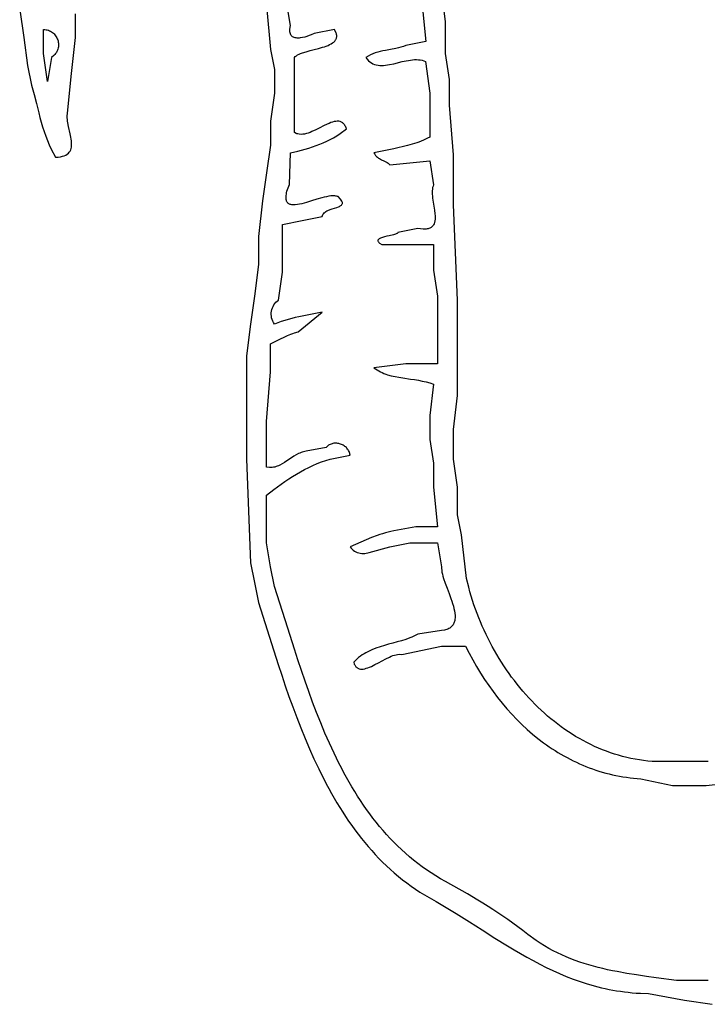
# Model space of a CAD drawing. Extents: x -38.8 to 24, y -17.1 to 3.4.
# Tile 2 of 29: x -36.5 to -34.7, y -5.5 to -3.1. Entities that reach past the tile are written whole.
import ezdxf

# ---------------------------------------------------------------- set-up
doc = ezdxf.new("R2010")
doc.units = 0

msp = doc.modelspace()

# ---------------------------------------------------------------- linework, layer by layer
at = {"color": 7, "linetype": 'CONTINUOUS'}
for p, q in [((-35.396435, -3.078553), (-35.406435, -2.998553)), ((-35.846435, -3.038553), (-35.836435, -3.148553)), ((-35.786435, -3.088553), (-35.796435, -3.028553)), ((-35.456435, -3.028553), (-35.446435, -3.128553)), ((-36.466435, -3.048553), (-36.456435, -3.118553)), ((-36.326435, -3.118553), (-36.326435, -3.058553)), ((-35.787702, -3.096954), (-35.786435, -3.088553)), ((-35.396435, -3.158553), (-35.396435, -3.078553)), ((-36.406435, -3.098553), (-36.403269, -3.098583)), ((-36.406435, -3.158553), (-36.406435, -3.098553)), ((-36.406435, -3.098553), (-36.406435, -3.098553)), ((-36.403269, -3.098583), (-36.400197, -3.098884)), ((-36.400197, -3.098884), (-36.397226, -3.099444)), ((-36.397226, -3.099444), (-36.394362, -3.100248)), ((-36.394362, -3.100248), (-36.391612, -3.101284)), ((-36.391612, -3.101284), (-36.388984, -3.102539)), ((-36.388984, -3.102539), (-36.386485, -3.103999)), ((-36.386485, -3.103999), (-36.384122, -3.105651)), ((-36.384122, -3.105651), (-36.381901, -3.107482)), ((-36.381901, -3.107482), (-36.37983, -3.109479)), ((-36.37983, -3.109479), (-36.377916, -3.111628)), ((-36.377916, -3.111628), (-36.376166, -3.113916)), ((-36.376166, -3.113916), (-36.374587, -3.11633)), ((-36.374587, -3.11633), (-36.373186, -3.118857)), ((-35.787823, -3.100572), (-35.787702, -3.096954)), ((-35.787625, -3.103821), (-35.787823, -3.100572)), ((-35.787128, -3.106719), (-35.787625, -3.103821)), ((-35.78635, -3.109279), (-35.787128, -3.106719)), ((-35.785308, -3.111518), (-35.78635, -3.109279)), ((-35.78402, -3.113452), (-35.785308, -3.111518)), ((-35.782505, -3.115095), (-35.78402, -3.113452)), ((-35.78078, -3.116463), (-35.782505, -3.115095)), ((-35.778864, -3.117573), (-35.78078, -3.116463)), ((-35.776775, -3.118439), (-35.778864, -3.117573)), ((-35.774531, -3.119077), (-35.776775, -3.118439)), ((-35.755993, -3.118464), (-35.761614, -3.119391)), ((-35.75033, -3.117123), (-35.755993, -3.118464)), ((-35.744769, -3.115492), (-35.75033, -3.117123)), ((-35.739454, -3.113695), (-35.744769, -3.115492)), ((-35.734531, -3.111857), (-35.739454, -3.113695)), ((-35.726435, -3.108553), (-35.734531, -3.111857)), ((-35.67573, -3.098112), (-35.726435, -3.108553)), ((-35.671319, -3.107098), (-35.67573, -3.098112)), ((-35.670701, -3.109147), (-35.671319, -3.107098)), ((-35.670266, -3.111121), (-35.670701, -3.109147)), ((-35.670653, -3.119942), (-35.670251, -3.118311)), ((-35.670009, -3.113022), (-35.670266, -3.111121)), ((-35.670251, -3.118311), (-35.670007, -3.116615)), ((-35.669924, -3.114853), (-35.670009, -3.113022)), ((-35.670007, -3.116615), (-35.669924, -3.114853)), ((-36.456435, -3.118553), (-36.446435, -3.188553)), ((-36.373186, -3.118857), (-36.371969, -3.121484)), ((-36.371969, -3.121484), (-36.370945, -3.124197)), ((-36.370945, -3.124197), (-36.37012, -3.126983)), ((-36.37012, -3.126983), (-36.369502, -3.129829)), ((-36.369229, -3.141547), (-36.369747, -3.144494)), ((-36.369502, -3.129829), (-36.369096, -3.132721)), ((-36.368953, -3.138593), (-36.369229, -3.141547)), ((-36.369096, -3.132721), (-36.368911, -3.135647)), ((-36.368911, -3.135647), (-36.368953, -3.138593)), ((-36.336435, -3.208553), (-36.326435, -3.118553)), ((-35.77215, -3.119502), (-35.774531, -3.119077)), ((-35.769649, -3.119731), (-35.77215, -3.119502)), ((-35.767048, -3.119778), (-35.769649, -3.119731)), ((-35.764363, -3.11966), (-35.767048, -3.119778)), ((-35.761614, -3.119391), (-35.764363, -3.11966)), ((-35.716016, -3.145836), (-35.70583, -3.142977)), ((-35.70583, -3.142977), (-35.700954, -3.141444)), ((-35.700954, -3.141444), (-35.696277, -3.139818)), ((-35.696277, -3.139818), (-35.691845, -3.138083)), ((-35.691845, -3.138083), (-35.687698, -3.136224)), ((-35.687698, -3.136224), (-35.68388, -3.134223)), ((-35.68388, -3.134223), (-35.680433, -3.132063)), ((-35.680433, -3.132063), (-35.677399, -3.129729)), ((-35.677399, -3.129729), (-35.674821, -3.127203)), ((-35.674821, -3.127203), (-35.672743, -3.124469)), ((-35.672743, -3.124469), (-35.671903, -3.123019)), ((-35.671903, -3.123019), (-35.671205, -3.121511)), ((-35.671205, -3.121511), (-35.670653, -3.119942)), ((-35.508807, -3.142578), (-35.51515, -3.144201)), ((-35.502561, -3.140714), (-35.508807, -3.142578)), ((-35.496435, -3.138553), (-35.502561, -3.140714)), ((-35.446435, -3.128553), (-35.496435, -3.138553)), ((-36.396435, -3.228553), (-36.406435, -3.158553)), ((-36.380722, -3.163839), (-36.386432, -3.168557)), ((-36.378317, -3.161306), (-36.380722, -3.163839)), ((-36.376203, -3.158673), (-36.378317, -3.161306)), ((-36.374373, -3.155956), (-36.376203, -3.158673)), ((-36.372819, -3.153166), (-36.374373, -3.155956)), ((-36.371535, -3.150316), (-36.372819, -3.153166)), ((-36.370513, -3.147421), (-36.371535, -3.150316)), ((-36.369747, -3.144494), (-36.370513, -3.147421)), ((-35.836435, -3.148553), (-35.826435, -3.198553)), ((-35.776435, -3.168553), (-35.774134, -3.166234)), ((-35.774134, -3.166234), (-35.771353, -3.164088)), ((-35.771353, -3.164088), (-35.768134, -3.1621)), ((-35.768134, -3.1621), (-35.76452, -3.160251)), ((-35.76452, -3.160251), (-35.760554, -3.158527)), ((-35.760554, -3.158527), (-35.756278, -3.156909)), ((-35.756278, -3.156909), (-35.746965, -3.153929)), ((-35.746965, -3.153929), (-35.736924, -3.151179)), ((-35.736924, -3.151179), (-35.726494, -3.148525)), ((-35.726494, -3.148525), (-35.716016, -3.145836)), ((-35.585048, -3.161975), (-35.596437, -3.168554)), ((-35.57909, -3.159348), (-35.585048, -3.161975)), ((-35.572987, -3.157091), (-35.57909, -3.159348)), ((-35.56676, -3.155146), (-35.572987, -3.157091)), ((-35.560431, -3.153458), (-35.56676, -3.155146)), ((-35.554024, -3.151973), (-35.560431, -3.153458)), ((-35.547558, -3.150634), (-35.554024, -3.151973)), ((-35.534545, -3.148175), (-35.547558, -3.150634)), ((-35.521569, -3.145638), (-35.534545, -3.148175)), ((-35.51515, -3.144201), (-35.521569, -3.145638)), ((-35.386435, -3.223553), (-35.396435, -3.158553)), ((-36.446435, -3.188553), (-36.436435, -3.238553)), ((-36.386432, -3.168557), (-36.396435, -3.228553)), ((-35.776435, -3.263553), (-35.776435, -3.168553)), ((-35.596437, -3.168554), (-35.593388, -3.17288)), ((-35.593388, -3.17288), (-35.590106, -3.176593)), ((-35.590106, -3.176593), (-35.586605, -3.179729)), ((-35.586605, -3.179729), (-35.582897, -3.182324)), ((-35.582897, -3.182324), (-35.578994, -3.184412)), ((-35.578994, -3.184412), (-35.57491, -3.186029)), ((-35.57491, -3.186029), (-35.570657, -3.187211)), ((-35.570657, -3.187211), (-35.566248, -3.187993)), ((-35.566248, -3.187993), (-35.561696, -3.18841)), ((-35.561696, -3.18841), (-35.557013, -3.188498)), ((-35.557013, -3.188498), (-35.552211, -3.188292)), ((-35.552211, -3.188292), (-35.547304, -3.187827)), ((-35.547304, -3.187827), (-35.542304, -3.18714)), ((-35.542304, -3.18714), (-35.537224, -3.186265)), ((-35.537224, -3.186265), (-35.526875, -3.184093)), ((-35.526875, -3.184093), (-35.505772, -3.179054)), ((-35.505772, -3.179054), (-35.495222, -3.176753)), ((-35.495222, -3.176753), (-35.489991, -3.175781)), ((-35.489991, -3.175781), (-35.484807, -3.174976)), ((-35.484807, -3.174976), (-35.479682, -3.174372)), ((-35.479682, -3.174372), (-35.47463, -3.174006)), ((-35.47463, -3.174006), (-35.469662, -3.173911)), ((-35.469662, -3.173911), (-35.464791, -3.174125)), ((-35.464791, -3.174125), (-35.460031, -3.174682)), ((-35.460031, -3.174682), (-35.455393, -3.175617)), ((-35.455393, -3.175617), (-35.446536, -3.178766)), ((-35.446536, -3.178766), (-35.436435, -3.258553)), ((-36.346515, -3.30854), (-36.336435, -3.208553)), ((-35.826435, -3.198553), (-35.826435, -3.258553)), ((-36.436435, -3.238553), (-36.430446, -3.2612)), ((-35.386435, -3.288553), (-35.386435, -3.223553)), ((-36.430446, -3.2612), (-36.424606, -3.284439)), ((-35.826435, -3.258553), (-35.836435, -3.328553)), ((-35.775675, -3.35738), (-35.776435, -3.263553)), ((-35.436435, -3.258553), (-35.436435, -3.313553)), ((-36.424606, -3.284439), (-36.418624, -3.307965)), ((-35.376435, -3.413553), (-35.386435, -3.288553)), ((-36.418624, -3.307965), (-36.415489, -3.319741)), ((-36.347127, -3.316186), (-36.346515, -3.30854)), ((-36.34702, -3.320233), (-36.347127, -3.316186)), ((-35.436435, -3.313553), (-35.436435, -3.368553)), ((-36.415489, -3.319741), (-36.41221, -3.331474)), ((-36.41221, -3.331474), (-36.40875, -3.343127)), ((-36.346681, -3.324406), (-36.34702, -3.320233)), ((-36.346143, -3.328687), (-36.346681, -3.324406)), ((-36.345439, -3.333057), (-36.346143, -3.328687)), ((-36.343664, -3.341994), (-36.345439, -3.333057)), ((-35.836435, -3.328553), (-35.836435, -3.388553)), ((-35.703206, -3.3406), (-35.712768, -3.345483)), ((-35.693874, -3.336098), (-35.703206, -3.3406)), ((-35.689333, -3.334113), (-35.693874, -3.336098)), ((-35.684895, -3.33237), (-35.689333, -3.334113)), ((-35.680577, -3.330918), (-35.684895, -3.33237)), ((-35.676394, -3.329807), (-35.680577, -3.330918)), ((-35.672362, -3.329085), (-35.676394, -3.329807)), ((-35.668496, -3.328802), (-35.672362, -3.329085)), ((-35.664811, -3.329006), (-35.668496, -3.328802)), ((-35.661324, -3.329747), (-35.664811, -3.329006)), ((-35.659659, -3.330334), (-35.661324, -3.329747)), ((-35.658049, -3.331074), (-35.659659, -3.330334)), ((-35.656496, -3.331972), (-35.658049, -3.331074)), ((-35.655002, -3.333035), (-35.656496, -3.331972)), ((-35.65357, -3.334269), (-35.655002, -3.333035)), ((-35.6522, -3.33568), (-35.65357, -3.334269)), ((-35.650895, -3.337274), (-35.6522, -3.33568)), ((-35.649656, -3.339057), (-35.650895, -3.337274)), ((-35.648487, -3.341036), (-35.649656, -3.339057)), ((-35.647388, -3.343217), (-35.648487, -3.341036)), ((-36.40875, -3.343127), (-36.405073, -3.354662)), ((-36.405073, -3.354662), (-36.401142, -3.366039)), ((-36.339566, -3.360153), (-36.343664, -3.341994)), ((-36.337769, -3.369087), (-36.339566, -3.360153)), ((-35.77192, -3.359417), (-35.775675, -3.35738)), ((-35.769975, -3.360193), (-35.77192, -3.359417)), ((-35.767989, -3.360814), (-35.769975, -3.360193)), ((-35.763898, -3.36162), (-35.767989, -3.360814)), ((-35.759663, -3.361883), (-35.763898, -3.36162)), ((-35.755298, -3.361654), (-35.759663, -3.361883)), ((-35.75082, -3.36098), (-35.755298, -3.361654)), ((-35.746243, -3.359911), (-35.75082, -3.36098)), ((-35.741584, -3.358495), (-35.746243, -3.359911)), ((-35.736858, -3.356783), (-35.741584, -3.358495)), ((-35.732081, -3.354823), (-35.736858, -3.356783)), ((-35.722434, -3.350355), (-35.732081, -3.354823)), ((-35.712768, -3.345483), (-35.722434, -3.350355)), ((-35.677892, -3.370123), (-35.669518, -3.365193)), ((-35.669518, -3.365193), (-35.661305, -3.35991)), ((-35.661305, -3.35991), (-35.645409, -3.348207)), ((-35.645409, -3.348207), (-35.647388, -3.343217)), ((-36.401142, -3.366039), (-36.396922, -3.377222)), ((-36.396922, -3.377222), (-36.392375, -3.388172)), ((-36.392375, -3.388172), (-36.387466, -3.398851)), ((-36.337048, -3.373454), (-36.337769, -3.369087)), ((-36.336489, -3.377732), (-36.337048, -3.373454)), ((-36.336534, -3.393581), (-36.336116, -3.389844)), ((-36.336126, -3.381901), (-36.336489, -3.377732)), ((-36.33599, -3.385945), (-36.336126, -3.381901)), ((-36.336116, -3.389844), (-36.33599, -3.385945)), ((-35.836435, -3.388553), (-35.846435, -3.458553)), ((-35.730817, -3.393331), (-35.721737, -3.390127)), ((-35.721737, -3.390127), (-35.712745, -3.386683)), ((-35.712745, -3.386683), (-35.703852, -3.382979)), ((-35.703852, -3.382979), (-35.695071, -3.378997)), ((-35.695071, -3.378997), (-35.686413, -3.374718)), ((-35.686413, -3.374718), (-35.677892, -3.370123)), ((-35.491792, -3.389984), (-35.526435, -3.398553)), ((-35.480281, -3.386813), (-35.491792, -3.389984)), ((-35.468915, -3.383235), (-35.480281, -3.386813)), ((-35.463309, -3.381247), (-35.468915, -3.383235)), ((-35.457768, -3.3791), (-35.463309, -3.381247)), ((-35.4523, -3.376775), (-35.457768, -3.3791)), ((-35.446916, -3.374256), (-35.4523, -3.376775)), ((-35.441625, -3.371521), (-35.446916, -3.374256)), ((-35.436435, -3.368553), (-35.441625, -3.371521)), ((-36.387466, -3.398851), (-36.376415, -3.419243)), ((-36.358935, -3.416957), (-36.354396, -3.415487)), ((-36.354396, -3.415487), (-36.350446, -3.413694)), ((-36.350446, -3.413694), (-36.347052, -3.411594)), ((-36.347052, -3.411594), (-36.344182, -3.409207)), ((-36.344182, -3.409207), (-36.341803, -3.40655)), ((-36.341803, -3.40655), (-36.339881, -3.40364)), ((-36.339881, -3.40364), (-36.338384, -3.400497)), ((-36.338384, -3.400497), (-36.33728, -3.397138)), ((-36.33728, -3.397138), (-36.336534, -3.393581)), ((-35.789001, -3.487529), (-35.786435, -3.408553)), ((-35.786435, -3.408553), (-35.76776, -3.404115)), ((-35.76776, -3.404115), (-35.758454, -3.401686)), ((-35.758454, -3.401686), (-35.749187, -3.399091)), ((-35.749187, -3.399091), (-35.739971, -3.396313)), ((-35.739971, -3.396313), (-35.730817, -3.393331)), ((-35.526435, -3.398553), (-35.576435, -3.408553)), ((-35.576435, -3.408553), (-35.574423, -3.411892)), ((-35.574423, -3.411892), (-35.572256, -3.414776)), ((-35.572256, -3.414776), (-35.569955, -3.417261)), ((-35.376435, -3.538553), (-35.376435, -3.413553)), ((-36.376415, -3.419243), (-36.369912, -3.418853)), ((-36.369912, -3.418853), (-36.364096, -3.418085)), ((-36.364096, -3.418085), (-36.358935, -3.416957)), ((-35.569955, -3.417261), (-35.567537, -3.419401)), ((-35.567537, -3.419401), (-35.56502, -3.421251)), ((-35.56502, -3.421251), (-35.562425, -3.422868)), ((-35.562425, -3.422868), (-35.55707, -3.425622)), ((-35.55707, -3.425622), (-35.551621, -3.428103)), ((-35.551621, -3.428103), (-35.546227, -3.430755)), ((-35.546227, -3.430755), (-35.543598, -3.432283)), ((-35.543598, -3.432283), (-35.541038, -3.434019)), ((-35.541038, -3.434019), (-35.536202, -3.438338)), ((-35.536202, -3.438338), (-35.436435, -3.428553)), ((-35.436435, -3.428553), (-35.426435, -3.488553)), ((-35.846435, -3.458553), (-35.856435, -3.528553)), ((-35.794928, -3.504938), (-35.789001, -3.487529)), ((-35.426435, -3.488553), (-35.427883, -3.491836)), ((-35.797018, -3.515267), (-35.796534, -3.51207)), ((-35.796534, -3.51207), (-35.795839, -3.508629)), ((-35.795839, -3.508629), (-35.794928, -3.504938)), ((-35.429976, -3.503443), (-35.430052, -3.507796)), ((-35.430052, -3.507796), (-35.429883, -3.512342)), ((-35.429614, -3.499311), (-35.429976, -3.503443)), ((-35.429883, -3.512342), (-35.429506, -3.517049)), ((-35.42893, -3.495432), (-35.429614, -3.499311)), ((-35.427883, -3.491836), (-35.42893, -3.495432)), ((-35.856435, -3.528553), (-35.866435, -3.618553)), ((-35.797377, -3.520956), (-35.797297, -3.518226)), ((-35.797264, -3.523463), (-35.797377, -3.520956)), ((-35.797297, -3.518226), (-35.797018, -3.515267)), ((-35.796964, -3.525754), (-35.797264, -3.523463)), ((-35.796482, -3.527835), (-35.796964, -3.525754)), ((-35.795825, -3.529713), (-35.796482, -3.527835)), ((-35.794998, -3.531396), (-35.795825, -3.529713)), ((-35.794007, -3.532891), (-35.794998, -3.531396)), ((-35.792857, -3.534203), (-35.794007, -3.532891)), ((-35.791556, -3.535341), (-35.792857, -3.534203)), ((-35.790108, -3.536311), (-35.791556, -3.535341)), ((-35.78852, -3.537119), (-35.790108, -3.536311)), ((-35.786797, -3.537773), (-35.78852, -3.537119)), ((-35.784945, -3.53828), (-35.786797, -3.537773)), ((-35.782971, -3.538647), (-35.784945, -3.53828)), ((-35.778675, -3.538985), (-35.782971, -3.538647)), ((-35.773958, -3.538845), (-35.778675, -3.538985)), ((-35.768866, -3.53828), (-35.773958, -3.538845)), ((-35.763445, -3.537345), (-35.768866, -3.53828)), ((-35.757742, -3.536097), (-35.763445, -3.537345)), ((-35.751805, -3.53459), (-35.757742, -3.536097)), ((-35.74568, -3.532879), (-35.751805, -3.53459)), ((-35.733051, -3.529065), (-35.74568, -3.532879)), ((-35.720232, -3.525096), (-35.733051, -3.529065)), ((-35.707594, -3.521414), (-35.720232, -3.525096)), ((-35.701461, -3.519817), (-35.707594, -3.521414)), ((-35.695514, -3.518458), (-35.701461, -3.519817)), ((-35.689799, -3.51739), (-35.695514, -3.518458)), ((-35.684364, -3.516669), (-35.689799, -3.51739)), ((-35.679255, -3.51635), (-35.684364, -3.516669)), ((-35.674519, -3.516488), (-35.679255, -3.51635)), ((-35.672305, -3.516746), (-35.674519, -3.516488)), ((-35.670202, -3.517139), (-35.672305, -3.516746)), ((-35.668216, -3.517673), (-35.670202, -3.517139)), ((-35.666352, -3.518356), (-35.668216, -3.517673)), ((-35.660616, -3.52437), (-35.666352, -3.518356)), ((-35.658618, -3.526982), (-35.660616, -3.52437)), ((-35.657158, -3.529353), (-35.658618, -3.526982)), ((-35.65792, -3.539506), (-35.656817, -3.538213)), ((-35.656203, -3.531501), (-35.657158, -3.529353)), ((-35.656817, -3.538213), (-35.656062, -3.536783)), ((-35.655724, -3.533444), (-35.656203, -3.531501)), ((-35.656062, -3.536783), (-35.655687, -3.535199)), ((-35.655687, -3.535199), (-35.655724, -3.533444)), ((-35.429506, -3.517049), (-35.428962, -3.521888)), ((-35.428962, -3.521888), (-35.427524, -3.531838)), ((-35.427524, -3.531838), (-35.425879, -3.541948)), ((-35.366435, -3.778553), (-35.376435, -3.538553)), ((-35.705654, -3.565874), (-35.704527, -3.56344)), ((-35.704527, -3.56344), (-35.703085, -3.561234)), ((-35.703085, -3.561234), (-35.70136, -3.559238)), ((-35.70136, -3.559238), (-35.699384, -3.557435)), ((-35.699384, -3.557435), (-35.697188, -3.555807)), ((-35.697188, -3.555807), (-35.694804, -3.554338)), ((-35.694804, -3.554338), (-35.692264, -3.553009)), ((-35.692264, -3.553009), (-35.686839, -3.550706)), ((-35.686839, -3.550706), (-35.681166, -3.548759)), ((-35.681166, -3.548759), (-35.670086, -3.545376)), ((-35.670086, -3.545376), (-35.665184, -3.543665)), ((-35.665184, -3.543665), (-35.663003, -3.542743)), ((-35.663003, -3.542743), (-35.661045, -3.541754)), ((-35.661045, -3.541754), (-35.659339, -3.540681)), ((-35.659339, -3.540681), (-35.65792, -3.539506)), ((-35.425879, -3.541948), (-35.424339, -3.551978)), ((-35.424339, -3.551978), (-35.423214, -3.561683)), ((-35.423214, -3.561683), (-35.422904, -3.566339)), ((-35.806435, -3.588553), (-35.756435, -3.578553)), ((-35.806435, -3.648553), (-35.806435, -3.588553)), ((-35.756435, -3.578553), (-35.706435, -3.568553)), ((-35.706435, -3.568553), (-35.705654, -3.565874)), ((-35.425435, -3.58643), (-35.427029, -3.589599)), ((-35.424256, -3.582938), (-35.425435, -3.58643)), ((-35.423451, -3.579152), (-35.424256, -3.582938)), ((-35.422984, -3.575103), (-35.423451, -3.579152)), ((-35.422815, -3.570822), (-35.422984, -3.575103)), ((-35.422904, -3.566339), (-35.422815, -3.570822)), ((-35.522551, -3.612692), (-35.527064, -3.613968)), ((-35.519082, -3.611385), (-35.522551, -3.612692)), ((-35.517829, -3.61071), (-35.519082, -3.611385)), ((-35.516946, -3.610016), (-35.517829, -3.61071)), ((-35.516469, -3.609298), (-35.516946, -3.610016)), ((-35.516435, -3.608553), (-35.516469, -3.609298)), ((-35.466435, -3.598553), (-35.516435, -3.608553)), ((-35.453055, -3.600173), (-35.466435, -3.598553)), ((-35.447473, -3.600118), (-35.453055, -3.600173)), ((-35.444941, -3.599888), (-35.447473, -3.600118)), ((-35.442576, -3.599528), (-35.444941, -3.599888)), ((-35.440373, -3.599041), (-35.442576, -3.599528)), ((-35.438327, -3.598432), (-35.440373, -3.599041)), ((-35.436433, -3.597703), (-35.438327, -3.598432)), ((-35.434687, -3.59686), (-35.436433, -3.597703)), ((-35.433083, -3.595906), (-35.434687, -3.59686)), ((-35.431616, -3.594844), (-35.433083, -3.595906)), ((-35.430283, -3.593679), (-35.431616, -3.594844)), ((-35.429077, -3.592414), (-35.430283, -3.593679)), ((-35.427994, -3.591052), (-35.429077, -3.592414)), ((-35.427029, -3.589599), (-35.427994, -3.591052)), ((-35.866435, -3.618553), (-35.866435, -3.688553)), ((-35.566321, -3.628113), (-35.566495, -3.629368)), ((-35.566495, -3.629368), (-35.566201, -3.630695)), ((-35.565716, -3.626926), (-35.566321, -3.628113)), ((-35.566201, -3.630695), (-35.565402, -3.632098)), ((-35.564716, -3.625804), (-35.565716, -3.626926)), ((-35.565402, -3.632098), (-35.564063, -3.633581)), ((-35.563356, -3.624742), (-35.564716, -3.625804)), ((-35.564063, -3.633581), (-35.562146, -3.635149)), ((-35.561675, -3.623736), (-35.563356, -3.624742)), ((-35.562146, -3.635149), (-35.556435, -3.638553)), ((-35.559707, -3.622783), (-35.561675, -3.623736)), ((-35.555061, -3.621017), (-35.559707, -3.622783)), ((-35.549708, -3.619412), (-35.555061, -3.621017)), ((-35.543941, -3.617937), (-35.549708, -3.619412)), ((-35.53805, -3.616559), (-35.543941, -3.617937)), ((-35.527064, -3.613968), (-35.53805, -3.616559)), ((-35.806435, -3.708553), (-35.806435, -3.648553)), ((-35.556435, -3.638553), (-35.491435, -3.638553)), ((-35.491435, -3.638553), (-35.426435, -3.638553)), ((-35.426435, -3.638553), (-35.426435, -3.703553)), ((-35.866435, -3.688553), (-35.876435, -3.768553)), ((-35.816435, -3.778553), (-35.806435, -3.708553)), ((-35.426435, -3.703553), (-35.416435, -3.768553)), ((-35.876435, -3.768553), (-35.886435, -3.838553)), ((-35.825461, -3.787212), (-35.822769, -3.784009)), ((-35.822769, -3.784009), (-35.816435, -3.778553)), ((-35.416435, -3.768553), (-35.416435, -3.853553)), ((-35.366435, -4.018553), (-35.366435, -3.778553)), ((-35.83445, -3.814832), (-35.834299, -3.810606)), ((-35.834299, -3.810606), (-35.833752, -3.806408)), ((-35.833752, -3.806408), (-35.83282, -3.802276)), ((-35.83282, -3.802276), (-35.831514, -3.798252)), ((-35.831514, -3.798252), (-35.829845, -3.794373)), ((-35.829845, -3.794373), (-35.827824, -3.79068)), ((-35.827824, -3.79068), (-35.825461, -3.787212)), ((-35.766435, -3.858553), (-35.706435, -3.808553)), ((-35.706435, -3.808553), (-35.756435, -3.818553)), ((-35.834194, -3.819045), (-35.83445, -3.814832)), ((-35.833521, -3.823208), (-35.834194, -3.819045)), ((-35.83242, -3.827279), (-35.833521, -3.823208)), ((-35.830879, -3.83122), (-35.83242, -3.827279)), ((-35.828887, -3.834991), (-35.830879, -3.83122)), ((-35.826435, -3.838553), (-35.828887, -3.834991)), ((-35.809234, -3.832548), (-35.826435, -3.838553)), ((-35.800551, -3.829795), (-35.809234, -3.832548)), ((-35.791817, -3.827208), (-35.800551, -3.829795)), ((-35.783036, -3.82479), (-35.791817, -3.827208)), ((-35.774209, -3.822541), (-35.783036, -3.82479)), ((-35.765341, -3.820462), (-35.774209, -3.822541)), ((-35.756435, -3.818553), (-35.765341, -3.820462)), ((-35.886435, -3.838553), (-35.896435, -3.918553)), ((-35.780393, -3.862166), (-35.775823, -3.860762)), ((-35.775823, -3.860762), (-35.766435, -3.858553)), ((-35.416435, -3.853553), (-35.416435, -3.938553)), ((-35.836435, -3.888553), (-35.827843, -3.884422)), ((-35.827843, -3.884422), (-35.819343, -3.880068)), ((-35.819343, -3.880068), (-35.810866, -3.875658)), ((-35.810866, -3.875658), (-35.802345, -3.871356)), ((-35.802345, -3.871356), (-35.79371, -3.867329)), ((-35.79371, -3.867329), (-35.784892, -3.863743)), ((-35.784892, -3.863743), (-35.780393, -3.862166)), ((-35.836435, -3.958553), (-35.836435, -3.888553)), ((-35.896435, -3.918553), (-35.896435, -4.178553)), ((-35.846435, -4.083553), (-35.836435, -3.958553)), ((-35.496435, -3.938553), (-35.576435, -3.948553)), ((-35.576435, -3.948553), (-35.572476, -3.951446)), ((-35.572476, -3.951446), (-35.568415, -3.954104)), ((-35.568415, -3.954104), (-35.564255, -3.95654)), ((-35.564255, -3.95654), (-35.560005, -3.958769)), ((-35.560005, -3.958769), (-35.555668, -3.960802)), ((-35.416435, -3.938553), (-35.496435, -3.938553)), ((-35.555668, -3.960802), (-35.55125, -3.962654)), ((-35.55125, -3.962654), (-35.546759, -3.964336)), ((-35.546759, -3.964336), (-35.542198, -3.965863)), ((-35.542198, -3.965863), (-35.532895, -3.968504)), ((-35.532895, -3.968504), (-35.523385, -3.97068)), ((-35.523385, -3.97068), (-35.513715, -3.972497)), ((-35.513715, -3.972497), (-35.503931, -3.974061)), ((-35.503931, -3.974061), (-35.484204, -3.97685)), ((-35.484204, -3.97685), (-35.474354, -3.978286)), ((-35.474354, -3.978286), (-35.464573, -3.979889)), ((-35.464573, -3.979889), (-35.454908, -3.981766)), ((-35.454908, -3.981766), (-35.445405, -3.984022)), ((-35.445405, -3.984022), (-35.436109, -3.986762)), ((-35.427067, -3.990091), (-35.436435, -4.068553)), ((-35.436109, -3.986762), (-35.427067, -3.990091)), ((-35.376435, -4.103553), (-35.366435, -4.018553)), ((-35.846446, -4.19861), (-35.846435, -4.083553)), ((-35.436435, -4.068553), (-35.436435, -4.128553)), ((-35.376435, -4.178553), (-35.376435, -4.103553)), ((-35.436435, -4.128553), (-35.426435, -4.188553)), ((-35.696435, -4.148553), (-35.746435, -4.158553)), ((-35.692682, -4.144957), (-35.696435, -4.148553)), ((-35.690655, -4.143461), (-35.692682, -4.144957)), ((-35.688543, -4.142159), (-35.690655, -4.143461)), ((-35.686355, -4.141049), (-35.688543, -4.142159)), ((-35.684102, -4.140126), (-35.686355, -4.141049)), ((-35.681793, -4.139387), (-35.684102, -4.140126)), ((-35.67944, -4.138826), (-35.681793, -4.139387)), ((-35.677053, -4.13844), (-35.67944, -4.138826)), ((-35.674642, -4.138226), (-35.677053, -4.13844)), ((-35.672217, -4.138178), (-35.674642, -4.138226)), ((-35.669789, -4.138293), (-35.672217, -4.138178)), ((-35.667368, -4.138567), (-35.669789, -4.138293)), ((-35.664964, -4.138996), (-35.667368, -4.138567)), ((-35.662588, -4.139576), (-35.664964, -4.138996)), ((-35.66025, -4.140302), (-35.662588, -4.139576)), ((-35.65796, -4.14117), (-35.66025, -4.140302)), ((-35.655728, -4.142178), (-35.65796, -4.14117)), ((-35.653566, -4.143319), (-35.655728, -4.142178)), ((-35.651483, -4.144591), (-35.653566, -4.143319)), ((-35.64949, -4.14599), (-35.651483, -4.144591)), ((-35.647597, -4.147511), (-35.64949, -4.14599)), ((-35.645814, -4.14915), (-35.647597, -4.147511)), ((-35.644151, -4.150903), (-35.645814, -4.14915)), ((-35.64262, -4.152766), (-35.644151, -4.150903)), ((-35.64123, -4.154736), (-35.64262, -4.152766)), ((-35.639991, -4.156807), (-35.64123, -4.154736)), ((-35.638915, -4.158977), (-35.639991, -4.156807)), ((-35.896435, -4.178553), (-35.886435, -4.438553)), ((-35.795326, -4.182634), (-35.801124, -4.186495)), ((-35.783788, -4.174666), (-35.795326, -4.182634)), ((-35.77796, -4.170831), (-35.783788, -4.174666)), ((-35.772033, -4.167275), (-35.77796, -4.170831)), ((-35.765961, -4.164134), (-35.772033, -4.167275)), ((-35.762857, -4.162761), (-35.765961, -4.164134)), ((-35.759701, -4.161543), (-35.762857, -4.162761)), ((-35.756486, -4.160496), (-35.759701, -4.161543)), ((-35.753207, -4.159638), (-35.756486, -4.160496)), ((-35.749859, -4.158984), (-35.753207, -4.159638)), ((-35.746435, -4.158553), (-35.749859, -4.158984)), ((-35.708614, -4.18527), (-35.686493, -4.178334)), ((-35.686493, -4.178334), (-35.636435, -4.168553)), ((-35.638011, -4.16124), (-35.638915, -4.158977)), ((-35.637289, -4.163593), (-35.638011, -4.16124)), ((-35.63676, -4.166032), (-35.637289, -4.163593)), ((-35.636435, -4.168553), (-35.63676, -4.166032)), ((-35.366435, -4.248553), (-35.376435, -4.178553)), ((-35.839151, -4.199425), (-35.846446, -4.19861)), ((-35.835637, -4.199421), (-35.839151, -4.199425)), ((-35.832205, -4.199165), (-35.835637, -4.199421)), ((-35.828848, -4.198675), (-35.832205, -4.199165)), ((-35.825561, -4.197967), (-35.828848, -4.198675)), ((-35.822339, -4.197059), (-35.825561, -4.197967)), ((-35.819176, -4.195966), (-35.822339, -4.197059)), ((-35.816067, -4.194706), (-35.819176, -4.195966)), ((-35.813005, -4.193296), (-35.816067, -4.194706)), ((-35.807003, -4.190094), (-35.813005, -4.193296)), ((-35.801124, -4.186495), (-35.807003, -4.190094)), ((-35.76083, -4.209716), (-35.750707, -4.204142)), ((-35.750707, -4.204142), (-35.740432, -4.198879)), ((-35.740432, -4.198879), (-35.729997, -4.193958)), ((-35.729997, -4.193958), (-35.719394, -4.189411)), ((-35.719394, -4.189411), (-35.708614, -4.18527)), ((-35.426435, -4.188553), (-35.426435, -4.248553)), ((-35.799965, -4.23447), (-35.790369, -4.227976)), ((-35.790369, -4.227976), (-35.780653, -4.221665)), ((-35.780653, -4.221665), (-35.77081, -4.215567)), ((-35.77081, -4.215567), (-35.76083, -4.209716)), ((-35.846435, -4.268553), (-35.828116, -4.254725)), ((-35.828116, -4.254725), (-35.809449, -4.241114)), ((-35.809449, -4.241114), (-35.799965, -4.23447)), ((-35.426435, -4.248553), (-35.416435, -4.348553)), ((-35.366435, -4.318553), (-35.366435, -4.248553)), ((-35.846435, -4.328553), (-35.846435, -4.268553)), ((-35.846435, -4.388553), (-35.846435, -4.328553)), ((-35.356435, -4.368553), (-35.366435, -4.318553)), ((-35.471435, -4.348553), (-35.526435, -4.358553)), ((-35.416435, -4.348553), (-35.471435, -4.348553)), ((-35.582457, -4.375504), (-35.59606, -4.381015)), ((-35.568722, -4.370371), (-35.582457, -4.375504)), ((-35.561796, -4.367987), (-35.568722, -4.370371)), ((-35.554827, -4.365748), (-35.561796, -4.367987)), ((-35.547809, -4.363668), (-35.554827, -4.365748)), ((-35.540741, -4.361765), (-35.547809, -4.363668)), ((-35.533617, -4.360054), (-35.540741, -4.361765)), ((-35.526435, -4.358553), (-35.533617, -4.360054)), ((-35.343846, -4.477966), (-35.356435, -4.368553)), ((-35.836435, -4.448553), (-35.846435, -4.388553)), ((-35.59606, -4.381015), (-35.63638, -4.398517)), ((-35.63638, -4.398517), (-35.634008, -4.401719)), ((-35.634008, -4.401719), (-35.63134, -4.404604)), ((-35.63134, -4.404604), (-35.628411, -4.407166)), ((-35.588287, -4.412446), (-35.536435, -4.398553)), ((-35.536435, -4.398553), (-35.486435, -4.388553)), ((-35.486435, -4.388553), (-35.416435, -4.388553)), ((-35.416435, -4.388553), (-35.406435, -4.448553)), ((-35.628411, -4.407166), (-35.625251, -4.4094)), ((-35.625251, -4.4094), (-35.621896, -4.4113)), ((-35.621896, -4.4113), (-35.618377, -4.412861)), ((-35.618377, -4.412861), (-35.614727, -4.414076)), ((-35.614727, -4.414076), (-35.610979, -4.414941)), ((-35.610979, -4.414941), (-35.607167, -4.415449)), ((-35.607167, -4.415449), (-35.603323, -4.415595)), ((-35.603323, -4.415595), (-35.59948, -4.415374)), ((-35.59948, -4.415374), (-35.595671, -4.414779)), ((-35.595671, -4.414779), (-35.591929, -4.413805)), ((-35.591929, -4.413805), (-35.588287, -4.412446)), ((-35.886435, -4.438553), (-35.876435, -4.488553)), ((-35.826181, -4.49847), (-35.836435, -4.448553)), ((-35.406435, -4.448553), (-35.40658, -4.452728)), ((-35.40658, -4.452728), (-35.406263, -4.45726)), ((-35.406263, -4.45726), (-35.405531, -4.46212)), ((-35.405531, -4.46212), (-35.404427, -4.467276)), ((-35.404427, -4.467276), (-35.402997, -4.4727)), ((-35.402997, -4.4727), (-35.401287, -4.478359)), ((-35.401287, -4.478359), (-35.397205, -4.490265)), ((-35.338368, -4.500304), (-35.343846, -4.477966)), ((-35.876435, -4.488553), (-35.866435, -4.538553)), ((-35.793019, -4.602917), (-35.826181, -4.49847)), ((-35.397205, -4.490265), (-35.392544, -4.502753)), ((-35.392544, -4.502753), (-35.387663, -4.51558)), ((-35.335337, -4.5114), (-35.338368, -4.500304)), ((-35.387663, -4.51558), (-35.382925, -4.528505)), ((-35.382925, -4.528505), (-35.380723, -4.534927)), ((-35.332113, -4.522443), (-35.335337, -4.5114)), ((-35.328698, -4.533427), (-35.332113, -4.522443)), ((-35.866435, -4.538553), (-35.833967, -4.641916)), ((-35.380723, -4.534927), (-35.378691, -4.541283)), ((-35.378691, -4.541283), (-35.376877, -4.547542)), ((-35.376877, -4.547542), (-35.375324, -4.553674)), ((-35.375324, -4.553674), (-35.374077, -4.559649)), ((-35.325096, -4.544351), (-35.328698, -4.533427)), ((-35.321308, -4.555208), (-35.325096, -4.544351)), ((-35.374077, -4.559649), (-35.373183, -4.565435)), ((-35.373183, -4.565435), (-35.372686, -4.571004)), ((-35.372631, -4.576324), (-35.373064, -4.581365)), ((-35.372686, -4.571004), (-35.372631, -4.576324)), ((-35.317336, -4.565997), (-35.321308, -4.555208)), ((-35.313182, -4.576712), (-35.317336, -4.565997)), ((-35.308849, -4.58735), (-35.313182, -4.576712)), ((-35.776102, -4.656056), (-35.793019, -4.602917)), ((-35.38618, -4.602757), (-35.388431, -4.604065)), ((-35.384124, -4.601331), (-35.38618, -4.602757)), ((-35.382257, -4.59979), (-35.384124, -4.601331)), ((-35.380575, -4.598138), (-35.382257, -4.59979)), ((-35.379071, -4.596378), (-35.380575, -4.598138)), ((-35.37774, -4.594514), (-35.379071, -4.596378)), ((-35.376576, -4.592551), (-35.37774, -4.594514)), ((-35.375573, -4.590491), (-35.376576, -4.592551)), ((-35.374726, -4.588338), (-35.375573, -4.590491)), ((-35.37403, -4.586098), (-35.374726, -4.588338)), ((-35.373477, -4.583772), (-35.37403, -4.586098)), ((-35.373064, -4.581365), (-35.373477, -4.583772)), ((-35.304338, -4.597906), (-35.308849, -4.58735)), ((-35.299651, -4.608378), (-35.304338, -4.597906)), ((-35.486247, -4.627507), (-35.496602, -4.63121)), ((-35.48117, -4.625484), (-35.486247, -4.627507)), ((-35.47617, -4.623327), (-35.48117, -4.625484)), ((-35.471256, -4.621021), (-35.47617, -4.623327)), ((-35.466435, -4.618553), (-35.471256, -4.621021)), ((-35.406357, -4.609198), (-35.466435, -4.618553)), ((-35.399502, -4.608028), (-35.406357, -4.609198)), ((-35.396413, -4.607235), (-35.399502, -4.608028)), ((-35.393542, -4.606307), (-35.396413, -4.607235)), ((-35.390883, -4.605249), (-35.393542, -4.606307)), ((-35.388431, -4.604065), (-35.390883, -4.605249)), ((-35.294791, -4.618761), (-35.299651, -4.608378)), ((-35.28976, -4.629051), (-35.294791, -4.618761)), ((-35.833967, -4.641916), (-35.816978, -4.694804)), ((-35.560962, -4.649913), (-35.571462, -4.653529)), ((-35.55029, -4.646633), (-35.560962, -4.649913)), ((-35.539511, -4.643574), (-35.55029, -4.646633)), ((-35.528688, -4.640618), (-35.539511, -4.643574)), ((-35.517886, -4.637649), (-35.528688, -4.640618)), ((-35.50717, -4.634552), (-35.517886, -4.637649)), ((-35.496602, -4.63121), (-35.50717, -4.634552)), ((-35.506657, -4.66937), (-35.406435, -4.648553)), ((-35.406435, -4.648553), (-35.346435, -4.648553)), ((-35.346435, -4.648553), (-35.33756, -4.665865)), ((-35.28456, -4.639244), (-35.28976, -4.629051)), ((-35.279193, -4.649336), (-35.28456, -4.639244)), ((-35.273661, -4.659324), (-35.279193, -4.649336)), ((-35.767433, -4.682708), (-35.776102, -4.656056)), ((-35.614864, -4.677074), (-35.619138, -4.680716)), ((-35.610459, -4.673677), (-35.614864, -4.677074)), ((-35.605932, -4.670508), (-35.610459, -4.673677)), ((-35.601289, -4.667554), (-35.605932, -4.670508)), ((-35.596538, -4.664801), (-35.601289, -4.667554)), ((-35.591689, -4.662233), (-35.596538, -4.664801)), ((-35.586749, -4.659836), (-35.591689, -4.662233)), ((-35.581725, -4.657597), (-35.586749, -4.659836)), ((-35.571462, -4.653529), (-35.581725, -4.657597)), ((-35.546497, -4.680112), (-35.537546, -4.675735)), ((-35.537546, -4.675735), (-35.533193, -4.673824)), ((-35.533193, -4.673824), (-35.528944, -4.672152)), ((-35.528944, -4.672152), (-35.524819, -4.670758)), ((-35.524819, -4.670758), (-35.520834, -4.669682)), ((-35.520834, -4.669682), (-35.517008, -4.668966)), ((-35.517008, -4.668966), (-35.513358, -4.668648)), ((-35.513358, -4.668648), (-35.506657, -4.66937)), ((-35.33756, -4.665865), (-35.328337, -4.68286)), ((-35.267966, -4.669203), (-35.273661, -4.659324)), ((-35.262111, -4.678969), (-35.267966, -4.669203)), ((-35.816978, -4.694804), (-35.808192, -4.721392)), ((-35.758578, -4.709359), (-35.767433, -4.682708)), ((-35.619138, -4.680716), (-35.627259, -4.688789)), ((-35.627259, -4.688789), (-35.625725, -4.693194)), ((-35.625725, -4.693194), (-35.624836, -4.695122)), ((-35.624836, -4.695122), (-35.623869, -4.696875)), ((-35.623869, -4.696875), (-35.622825, -4.698456)), ((-35.622825, -4.698456), (-35.621708, -4.699871)), ((-35.621708, -4.699871), (-35.620519, -4.701125)), ((-35.620519, -4.701125), (-35.619261, -4.702223)), ((-35.619261, -4.702223), (-35.617935, -4.703169)), ((-35.591502, -4.702655), (-35.587276, -4.701013)), ((-35.587276, -4.701013), (-35.582942, -4.699128)), ((-35.582942, -4.699128), (-35.574019, -4.694789)), ((-35.574019, -4.694789), (-35.564876, -4.68996)), ((-35.564876, -4.68996), (-35.555654, -4.68496)), ((-35.555654, -4.68496), (-35.546497, -4.680112)), ((-35.328337, -4.68286), (-35.318769, -4.699526)), ((-35.318769, -4.699526), (-35.30886, -4.715849)), ((-35.256097, -4.68862), (-35.262111, -4.678969)), ((-35.249926, -4.698149), (-35.256097, -4.68862)), ((-35.243601, -4.707555), (-35.249926, -4.698149)), ((-35.808192, -4.721392), (-35.799174, -4.748015)), ((-35.7495, -4.735967), (-35.758578, -4.709359)), ((-35.617935, -4.703169), (-35.616545, -4.70397)), ((-35.616545, -4.70397), (-35.615092, -4.70463)), ((-35.615092, -4.70463), (-35.613578, -4.705154)), ((-35.613578, -4.705154), (-35.610378, -4.705813)), ((-35.610378, -4.705813), (-35.606962, -4.705989)), ((-35.606962, -4.705989), (-35.603349, -4.705721)), ((-35.603349, -4.705721), (-35.599556, -4.705049)), ((-35.599556, -4.705049), (-35.595601, -4.704014)), ((-35.595601, -4.704014), (-35.591502, -4.702655)), ((-35.30886, -4.715849), (-35.298612, -4.731816)), ((-35.237124, -4.716833), (-35.243601, -4.707555)), ((-35.230496, -4.725978), (-35.237124, -4.716833)), ((-35.223721, -4.734988), (-35.230496, -4.725978)), ((-35.799174, -4.748015), (-35.789895, -4.774628)), ((-35.740164, -4.76249), (-35.7495, -4.735967)), ((-35.298612, -4.731816), (-35.288029, -4.747416)), ((-35.288029, -4.747416), (-35.277115, -4.762634)), ((-35.216799, -4.743858), (-35.223721, -4.734988)), ((-35.209734, -4.752584), (-35.216799, -4.743858)), ((-35.789895, -4.774628), (-35.780325, -4.801187)), ((-35.730533, -4.788887), (-35.740164, -4.76249)), ((-35.277115, -4.762634), (-35.265873, -4.777459)), ((-35.202527, -4.761162), (-35.209734, -4.752584)), ((-35.19518, -4.769588), (-35.202527, -4.761162)), ((-35.187696, -4.777859), (-35.19518, -4.769588)), ((-35.780325, -4.801187), (-35.770435, -4.827647)), ((-35.720572, -4.815114), (-35.730533, -4.788887)), ((-35.265873, -4.777459), (-35.254305, -4.791877)), ((-35.254305, -4.791877), (-35.242415, -4.805875)), ((-35.180076, -4.785971), (-35.187696, -4.777859)), ((-35.172323, -4.793919), (-35.180076, -4.785971)), ((-35.164439, -4.8017), (-35.172323, -4.793919)), ((-35.710246, -4.841132), (-35.720572, -4.815114)), ((-35.242415, -4.805875), (-35.230207, -4.819441)), ((-35.230207, -4.819441), (-35.217683, -4.832562)), ((-35.156426, -4.809309), (-35.164439, -4.8017)), ((-35.148286, -4.816744), (-35.156426, -4.809309)), ((-35.14002, -4.823999), (-35.148286, -4.816744)), ((-35.131632, -4.831072), (-35.14002, -4.823999)), ((-35.770435, -4.827647), (-35.760196, -4.853961)), ((-35.699518, -4.866896), (-35.710246, -4.841132)), ((-35.217683, -4.832562), (-35.204847, -4.845224)), ((-35.204847, -4.845224), (-35.191702, -4.857416)), ((-35.123124, -4.837957), (-35.131632, -4.831072)), ((-35.114496, -4.844652), (-35.123124, -4.837957)), ((-35.105753, -4.851152), (-35.114496, -4.844652)), ((-35.760196, -4.853961), (-35.74958, -4.880086)), ((-35.688353, -4.892366), (-35.699518, -4.866896)), ((-35.191702, -4.857416), (-35.178252, -4.869124)), ((-35.178252, -4.869124), (-35.164499, -4.880336)), ((-35.096895, -4.857453), (-35.105753, -4.851152)), ((-35.087924, -4.863552), (-35.096895, -4.857453)), ((-35.078844, -4.869444), (-35.087924, -4.863552)), ((-35.069655, -4.875126), (-35.078844, -4.869444)), ((-35.060361, -4.880594), (-35.069655, -4.875126)), ((-35.74958, -4.880086), (-35.738557, -4.905975)), ((-35.682595, -4.904978), (-35.688353, -4.892366)), ((-35.164499, -4.880336), (-35.150447, -4.891038)), ((-35.150447, -4.891038), (-35.14331, -4.896194)), ((-35.14331, -4.896194), (-35.1361, -4.901217)), ((-35.050962, -4.885844), (-35.060361, -4.880594)), ((-35.041462, -4.890871), (-35.050962, -4.885844)), ((-35.031862, -4.895672), (-35.041462, -4.890871)), ((-35.022165, -4.900243), (-35.031862, -4.895672)), ((-35.012372, -4.904581), (-35.022165, -4.900243)), ((-35.738557, -4.905975), (-35.727098, -4.931584)), ((-35.676715, -4.9175), (-35.682595, -4.904978)), ((-35.670708, -4.929928), (-35.676715, -4.9175)), ((-35.1361, -4.901217), (-35.128816, -4.906108)), ((-35.128816, -4.906108), (-35.12146, -4.910862)), ((-35.12146, -4.910862), (-35.114031, -4.91548)), ((-35.114031, -4.91548), (-35.10653, -4.919959)), ((-35.10653, -4.919959), (-35.098958, -4.924298)), ((-35.098958, -4.924298), (-35.091315, -4.928495)), ((-35.002486, -4.90868), (-35.012372, -4.904581)), ((-34.992509, -4.912538), (-35.002486, -4.90868)), ((-34.982443, -4.916151), (-34.992509, -4.912538)), ((-34.972289, -4.919513), (-34.982443, -4.916151)), ((-34.962051, -4.922623), (-34.972289, -4.919513)), ((-34.95173, -4.925474), (-34.962051, -4.922623)), ((-35.727098, -4.931584), (-35.715174, -4.956868)), ((-35.664569, -4.942256), (-35.670708, -4.929928)), ((-35.658294, -4.954479), (-35.664569, -4.942256)), ((-35.091315, -4.928495), (-35.083601, -4.932549)), ((-35.083601, -4.932549), (-35.075816, -4.936457)), ((-35.075816, -4.936457), (-35.067962, -4.940219)), ((-35.067962, -4.940219), (-35.060039, -4.943833)), ((-35.060039, -4.943833), (-35.052046, -4.947297)), ((-35.052046, -4.947297), (-35.043985, -4.95061)), ((-34.941329, -4.928065), (-34.95173, -4.925474)), ((-34.930848, -4.93039), (-34.941329, -4.928065)), ((-34.920292, -4.932446), (-34.930848, -4.93039)), ((-34.909661, -4.934229), (-34.920292, -4.932446)), ((-34.898957, -4.935736), (-34.909661, -4.934229)), ((-34.888184, -4.936961), (-34.898957, -4.935736)), ((-34.877342, -4.937901), (-34.888184, -4.936961)), ((-34.866435, -4.938553), (-34.877342, -4.937901)), ((-34.736435, -4.938553), (-34.866435, -4.938553)), ((-35.715174, -4.956868), (-35.709028, -4.969374)), ((-35.709028, -4.969374), (-35.702756, -4.981781)), ((-35.651878, -4.966591), (-35.658294, -4.954479)), ((-35.645318, -4.978588), (-35.651878, -4.966591)), ((-35.043985, -4.95061), (-35.035855, -4.953769)), ((-35.035855, -4.953769), (-35.027658, -4.956774)), ((-35.027658, -4.956774), (-35.019393, -4.959623)), ((-35.019393, -4.959623), (-35.011061, -4.962314)), ((-35.011061, -4.962314), (-35.002662, -4.964845)), ((-35.002662, -4.964845), (-34.994198, -4.967215)), ((-34.994198, -4.967215), (-34.985667, -4.969423)), ((-34.985667, -4.969423), (-34.977071, -4.971466)), ((-34.977071, -4.971466), (-34.96841, -4.973344)), ((-34.96841, -4.973344), (-34.959685, -4.975054)), ((-35.702756, -4.981781), (-35.696352, -4.994085)), ((-35.696352, -4.994085), (-35.689815, -5.006279)), ((-35.638608, -4.990465), (-35.645318, -4.978588)), ((-35.631744, -5.002215), (-35.638608, -4.990465)), ((-34.959685, -4.975054), (-34.950895, -4.976595)), ((-34.950895, -4.976595), (-34.942042, -4.977965)), ((-34.942042, -4.977965), (-34.933125, -4.979163)), ((-34.933125, -4.979163), (-34.924145, -4.980187)), ((-34.924145, -4.980187), (-34.905999, -4.981707)), ((-34.905999, -4.981707), (-34.826435, -4.998553)), ((-34.826435, -4.998553), (-34.741435, -4.998553)), ((-34.741435, -4.998553), (-34.656435, -4.988553)), ((-35.689815, -5.006279), (-35.683139, -5.018358)), ((-35.683139, -5.018358), (-35.676322, -5.030316)), ((-35.624721, -5.013834), (-35.631744, -5.002215)), ((-35.617536, -5.025317), (-35.624721, -5.013834)), ((-35.676322, -5.030316), (-35.669359, -5.042148)), ((-35.669359, -5.042148), (-35.662247, -5.053848)), ((-35.610184, -5.036658), (-35.617536, -5.025317)), ((-35.60266, -5.047851), (-35.610184, -5.036658)), ((-35.594959, -5.058893), (-35.60266, -5.047851)), ((-35.662247, -5.053848), (-35.654983, -5.065409)), ((-35.654983, -5.065409), (-35.647563, -5.076828)), ((-35.587078, -5.069777), (-35.594959, -5.058893)), ((-35.579012, -5.080499), (-35.587078, -5.069777)), ((-35.647563, -5.076828), (-35.639982, -5.088097)), ((-35.639982, -5.088097), (-35.632239, -5.099212)), ((-35.570756, -5.091053), (-35.579012, -5.080499)), ((-35.562306, -5.101433), (-35.570756, -5.091053)), ((-35.632239, -5.099212), (-35.624328, -5.110167)), ((-35.624328, -5.110167), (-35.616246, -5.120956)), ((-35.616246, -5.120956), (-35.607991, -5.131573)), ((-35.553657, -5.111635), (-35.562306, -5.101433)), ((-35.544805, -5.121654), (-35.553657, -5.111635)), ((-35.535746, -5.131483), (-35.544805, -5.121654)), ((-35.607991, -5.131573), (-35.599557, -5.142013)), ((-35.599557, -5.142013), (-35.590941, -5.15227)), ((-35.526475, -5.141119), (-35.535746, -5.131483)), ((-35.516988, -5.150555), (-35.526475, -5.141119)), ((-35.590941, -5.15227), (-35.582141, -5.162338)), ((-35.582141, -5.162338), (-35.573151, -5.172213)), ((-35.573151, -5.172213), (-35.563969, -5.181887)), ((-35.507279, -5.159787), (-35.516988, -5.150555)), ((-35.497345, -5.168808), (-35.507279, -5.159787)), ((-35.487182, -5.177615), (-35.497345, -5.168808)), ((-35.563969, -5.181887), (-35.554591, -5.191356)), ((-35.554591, -5.191356), (-35.545013, -5.200615)), ((-35.476784, -5.186202), (-35.487182, -5.177615)), ((-35.466148, -5.194562), (-35.476784, -5.186202)), ((-35.455268, -5.202692), (-35.466148, -5.194562)), ((-35.545013, -5.200615), (-35.535232, -5.209656)), ((-35.535232, -5.209656), (-35.525243, -5.218475)), ((-35.525243, -5.218475), (-35.515044, -5.227067)), ((-35.44414, -5.210586), (-35.455268, -5.202692)), ((-35.432761, -5.218239), (-35.44414, -5.210586)), ((-35.421125, -5.225645), (-35.432761, -5.218239)), ((-35.515044, -5.227067), (-35.504631, -5.235424)), ((-35.504631, -5.235424), (-35.493999, -5.243543)), ((-35.493999, -5.243543), (-35.483147, -5.251416)), ((-35.409227, -5.2328), (-35.421125, -5.225645)), ((-35.397065, -5.239697), (-35.409227, -5.2328)), ((-35.341333, -5.271195), (-35.397065, -5.239697)), ((-35.483147, -5.251416), (-35.472068, -5.259039)), ((-35.472068, -5.259039), (-35.460762, -5.266406)), ((-35.460762, -5.266406), (-35.437447, -5.280349)), ((-35.315223, -5.286741), (-35.341333, -5.271195)), ((-35.437447, -5.280349), (-35.420148, -5.290244)), ((-35.420148, -5.290244), (-35.403088, -5.300275)), ((-35.302471, -5.294579), (-35.315223, -5.286741)), ((-35.289872, -5.302505), (-35.302471, -5.294579)), ((-35.403088, -5.300275), (-35.386243, -5.310411)), ((-35.386243, -5.310411), (-35.369591, -5.320626)), ((-35.369591, -5.320626), (-35.336771, -5.341171)), ((-35.277385, -5.310552), (-35.289872, -5.302505)), ((-35.264974, -5.318752), (-35.277385, -5.310552)), ((-35.252598, -5.327139), (-35.264974, -5.318752)), ((-35.336771, -5.341171), (-35.304438, -5.361683)), ((-35.24022, -5.335746), (-35.252598, -5.327139)), ((-35.227802, -5.344605), (-35.24022, -5.335746)), ((-35.215304, -5.353751), (-35.227802, -5.344605)), ((-35.304438, -5.361683), (-35.272405, -5.38193)), ((-35.20269, -5.363215), (-35.215304, -5.353751)), ((-35.189919, -5.373032), (-35.20269, -5.363215)), ((-35.272405, -5.38193), (-35.240487, -5.401683)), ((-35.169136, -5.388194), (-35.189919, -5.373032)), ((-35.158591, -5.395166), (-35.169136, -5.388194)), ((-35.147945, -5.401753), (-35.158591, -5.395166)), ((-35.240487, -5.401683), (-35.224511, -5.411303)), ((-35.224511, -5.411303), (-35.208494, -5.420713)), ((-35.137202, -5.407967), (-35.147945, -5.401753)), ((-35.126361, -5.413825), (-35.137202, -5.407967)), ((-35.115426, -5.41934), (-35.126361, -5.413825)), ((-35.104398, -5.424527), (-35.115426, -5.41934)), ((-35.208494, -5.420713), (-35.192411, -5.429885)), ((-35.192411, -5.429885), (-35.176239, -5.438791)), ((-35.176239, -5.438791), (-35.159956, -5.4474)), ((-35.093278, -5.429401), (-35.104398, -5.424527)), ((-35.082069, -5.433976), (-35.093278, -5.429401)), ((-35.070773, -5.438266), (-35.082069, -5.433976)), ((-35.05939, -5.442288), (-35.070773, -5.438266)), ((-35.047923, -5.446054), (-35.05939, -5.442288)), ((-35.159956, -5.4474), (-35.143536, -5.455686)), ((-35.143536, -5.455686), (-35.126958, -5.463618)), ((-35.126958, -5.463618), (-35.110197, -5.471169)), ((-35.036374, -5.44958), (-35.047923, -5.446054)), ((-35.024745, -5.45288), (-35.036374, -5.44958)), ((-35.013036, -5.455969), (-35.024745, -5.45288)), ((-35.001251, -5.458861), (-35.013036, -5.455969)), ((-34.98939, -5.461571), (-35.001251, -5.458861)), ((-34.977455, -5.464113), (-34.98939, -5.461571)), ((-34.96545, -5.466502), (-34.977455, -5.464113)), ((-34.94123, -5.470881), (-34.96545, -5.466502)), ((-35.110197, -5.471169), (-35.093231, -5.478309)), ((-35.093231, -5.478309), (-35.076035, -5.48501)), ((-35.076035, -5.48501), (-35.058587, -5.491244)), ((-35.058587, -5.491244), (-35.040862, -5.496981)), ((-34.916745, -5.474822), (-34.94123, -5.470881)), ((-34.892008, -5.478444), (-34.916745, -5.474822)), ((-34.867035, -5.481862), (-34.892008, -5.478444)), ((-34.816435, -5.488553), (-34.867035, -5.481862)), ((-34.736435, -5.488553), (-34.816435, -5.488553)), ((-35.040862, -5.496981), (-35.031889, -5.499654)), ((-35.031889, -5.499654), (-35.022838, -5.502193)), ((-35.022838, -5.502193), (-35.013706, -5.504593)), ((-35.013706, -5.504593), (-35.004491, -5.506851)), ((-35.004491, -5.506851), (-34.995189, -5.508963)), ((-34.995189, -5.508963), (-34.985797, -5.510926)), ((-34.985797, -5.510926), (-34.976313, -5.512737)), ((-34.976313, -5.512737), (-34.966734, -5.514391)), ((-34.966734, -5.514391), (-34.957057, -5.515884)), ((-34.957057, -5.515884), (-34.947278, -5.517215)), ((-34.947278, -5.517215), (-34.937395, -5.518378)), ((-34.937395, -5.518378), (-34.927405, -5.519371)), ((-34.927405, -5.519371), (-34.917305, -5.520189)), ((-34.917305, -5.520189), (-34.907092, -5.520829)), ((-34.907092, -5.520829), (-34.886315, -5.521561)), ((-34.886315, -5.521561), (-34.796435, -5.538553)), ((-34.796435, -5.538553), (-34.726435, -5.548553))]:
    msp.add_line(p, q, dxfattribs=at)

doc.saveas('drawing.dxf')
